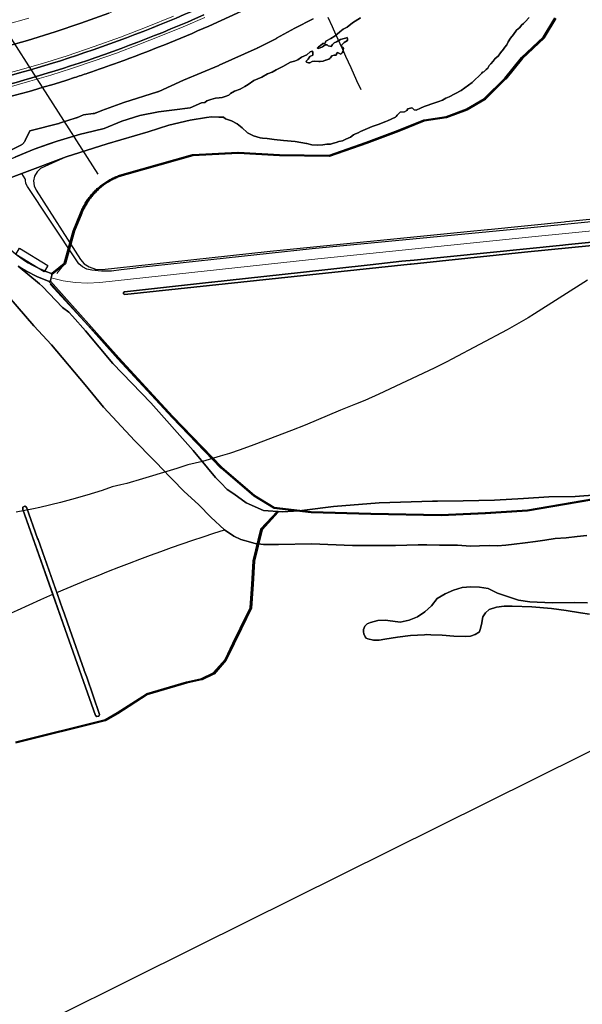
# Model space of a CAD drawing. Header units: inches. Extents: x 158323 to 160611, y 432808 to 437248.
# Tile 6 of 228: x 159262 to 159470, y 433362 to 433725. Entities that reach past the tile are written whole.
import ezdxf

# ---------------------------------------------------------------- set-up
doc = ezdxf.new("R2010")
doc.units = ezdxf.units.IN
doc.header["$MEASUREMENT"] = 0
for name, pattern in [('CENTER', [0]), ('DASHDOT', [0]), ('HIDDEN', [0])]:
    doc.linetypes.add(name, pattern=pattern)
doc.layers.add('Doeltypen_kaart', color=7, linetype='Continuous')
doc.layers.add('Zonering', color=7, linetype='Continuous')
doc.layers.add('Hoogtlijn-nieuw 13m', color=160, linetype='Continuous', lineweight=0)
doc.layers.add('Profielen', color=3, linetype='Continuous', lineweight=60)

msp = doc.modelspace()

# ---------------------------------------------------------------- linework, layer by layer
at = {"layer": 'Doeltypen_kaart'}
for points in [[(159233.9, 433698.5, 0.027565), (159279.85, 433710.76, 0.024842), (159328.71, 433729.47)], [(159328.71, 433729.47, -0.024842), (159279.85, 433710.76, -0.027565), (159233.9, 433698.5)], [(159235.5, 433676.54, -0.019788), (159230.55, 433688.94, -0.450588), (159234.19, 433695.49), (159234.53, 433695.56, 0.027555), (159280.78, 433707.91, 0.024851), (159329.94, 433726.73)], [(159343.84, 433728.13), (159331.78, 433722.62, -0.016852), (159298.36, 433709.21, -0.005544), (159287.18, 433705.29), (159287.13, 433705.28, -0.002441), (159282.18, 433703.63, -0.026471), (159237.31, 433691.55, 0.297942), (159234.5, 433688.7, 0.059789), (159234.31, 433684.3, 0.062089), (159235.22, 433679.82, 0.041842), (159236.45, 433676.99), (159235.6, 433676.58), (159235.5, 433676.54)], [(159329.94, 433726.73, -0.024851), (159280.78, 433707.91, -0.027555), (159234.53, 433695.56)], [(159237.31, 433691.55, 0.026471), (159282.18, 433703.63, 0.002441), (159287.13, 433705.28), (159287.18, 433705.29, 0.005544), (159298.36, 433709.21, 0.016852), (159331.78, 433722.62), (159343.84, 433728.13)], [(159459.78, 433725.39), (159455.47, 433718.27), (159455.45, 433718.24), (159455.43, 433718.21), (159447.51, 433710.67), (159441.29, 433703.09), (159441.27, 433703.08), (159433.68, 433695.49), (159433.67, 433695.47), (159433.63, 433695.45), (159427.1, 433691.66), (159427.06, 433691.64), (159419.47, 433688.75), (159419.43, 433688.74), (159419.42, 433688.74), (159411.25, 433687.53), (159401.86, 433683.75), (159401.85, 433683.75), (159390.01, 433679.34), (159376.34, 433674.49), (159376.3, 433674.48), (159376.25, 433674.47), (159357.88, 433674.77), (159357.87, 433674.78), (159342.55, 433675.61), (159325.93, 433674.75), (159301.53, 433667.89), (159301.52, 433667.89), (159301.1, 433667.78), (159300.69, 433667.67), (159300.27, 433667.55), (159299.86, 433667.42), (159299.45, 433667.28), (159299.05, 433667.14), (159298.64, 433666.99), (159298.24, 433666.84), (159297.84, 433666.67), (159297.45, 433666.5), (159297.06, 433666.32), (159296.67, 433666.14), (159296.28, 433665.95), (159295.9, 433665.75), (159295.52, 433665.54), (159295.15, 433665.33), (159294.78, 433665.11), (159294.41, 433664.89), (159294.05, 433664.66), (159293.69, 433664.42), (159293.34, 433664.17), (159292.99, 433663.92), (159292.64, 433663.66), (159292.3, 433663.4), (159291.97, 433663.13), (159291.64, 433662.86), (159291.31, 433662.58), (159290.99, 433662.29), (159290.67, 433662), (159290.36, 433661.7), (159290.06, 433661.39), (159289.76, 433661.08), (159289.47, 433660.77), (159289.18, 433660.45), (159288.9, 433660.12), (159288.62, 433659.8), (159288.35, 433659.46), (159288.09, 433659.12), (159287.83, 433658.78), (159287.58, 433658.43), (159287.33, 433658.07), (159287.09, 433657.72), (159286.86, 433657.36), (159286.63, 433656.99), (159286.41, 433656.62), (159286.2, 433656.25), (159285.99, 433655.87), (159285.79, 433655.49), (159285.6, 433655.1), (159285.41, 433654.71), (159285.23, 433654.32), (159285.06, 433653.93), (159284.9, 433653.53), (159282.23, 433646.93), (159278.93, 433634.98, -0.15407), (159278.84, 433634.86), (159274.15, 433631.06, -1.000162), (159273.84, 433631.44), (159278.47, 433635.19), (159281.75, 433647.07), (159281.76, 433647.09), (159281.76, 433647.1), (159284.43, 433653.72), (159284.6, 433654.12), (159284.78, 433654.53), (159284.96, 433654.93), (159285.15, 433655.32), (159285.35, 433655.71), (159285.55, 433656.1), (159285.76, 433656.49), (159285.98, 433656.87), (159286.2, 433657.25), (159286.43, 433657.62), (159286.67, 433657.99), (159286.92, 433658.36), (159287.17, 433658.72), (159287.43, 433659.07), (159287.69, 433659.42), (159287.96, 433659.77), (159288.23, 433660.11), (159288.52, 433660.45), (159288.52, 433660.45), (159288.8, 433660.78), (159289.1, 433661.11), (159289.4, 433661.43), (159289.7, 433661.74), (159290.01, 433662.05), (159290.33, 433662.36), (159290.65, 433662.66), (159290.98, 433662.95), (159291.31, 433663.24), (159291.65, 433663.52), (159291.99, 433663.79), (159292.34, 433664.06), (159292.69, 433664.33), (159293.05, 433664.58), (159293.41, 433664.83), (159293.78, 433665.08), (159294.15, 433665.31), (159294.52, 433665.54), (159294.9, 433665.77), (159295.28, 433665.98), (159295.67, 433666.19), (159296.06, 433666.39), (159296.45, 433666.59), (159296.85, 433666.78), (159297.25, 433666.96), (159297.65, 433667.13), (159298.06, 433667.3), (159298.47, 433667.46), (159298.88, 433667.61), (159299.29, 433667.76), (159299.71, 433667.9), (159300.13, 433668.03), (159300.55, 433668.15), (159300.97, 433668.26), (159301.4, 433668.37), (159325.82, 433675.24), (159325.84, 433675.24), (159325.88, 433675.25), (159342.53, 433676.11), (159342.55, 433676.11), (159342.56, 433676.11), (159357.89, 433675.27), (159376.21, 433674.97), (159389.84, 433679.81), (159401.68, 433684.21), (159411.09, 433688.01), (159411.15, 433688.02), (159419.32, 433689.23), (159426.87, 433692.1), (159433.35, 433695.87), (159440.91, 433703.42), (159447.13, 433711), (159447.15, 433711.02), (159455.06, 433718.55), (159459.38, 433725.7, -0.105438)], [(159475.07, 433549.72), (159466.88, 433549.09), (159457.19, 433548.97), (159447.83, 433548.37), (159437.18, 433547.77), (159425.54, 433547.47), (159416.14, 433547.39), (159414.29, 433547.38), (159394.57, 433546.8), (159377.8, 433545.36), (159367.09, 433544.01), (159365.04, 433543.86), (159358.99, 433543.41), (159352, 433543.89), (159345.55, 433546.74), (159341.05, 433550.04), (159338.53, 433551.66), (159336.16, 433554.15), (159334.27, 433556.16), (159326.02, 433566.06), (159310.45, 433583.67), (159296.32, 433598.1), (159286.3, 433610.22), (159281.47, 433615.63), (159280.12, 433617.15), (159277.81, 433618.8), (159270.43, 433626.57), (159269.27, 433627.55), (159261.48, 433634.11, 0.070124), (159273.25, 433628.34), (159274, 433631.25), (159272.06, 433631.99), (159270.27, 433632.68), (159268.89, 433633.31), (159267.24, 433634.14, -0.107029), (159253.02, 433646.14)], [(159253.02, 433646.14, 0.149556), (159274, 433631.25), (159273.25, 433628.34, -0.070124), (159261.48, 433634.11, -0.013918)], [(159482.41, 433549.3), (159449.35, 433543.71), (159449.32, 433543.7), (159433.79, 433542.69), (159417.5, 433541.92), (159417.49, 433541.92), (159391.53, 433542.43), (159369.52, 433543.07), (159369.5, 433543.07), (159355.76, 433544.72, -0.108113), (159355.66, 433544.76), (159348.4, 433549.21), (159348.37, 433549.23), (159336.29, 433559.54), (159336.27, 433559.56), (159318.2, 433578.26), (159318.2, 433578.26), (159298.22, 433599.89), (159273.06, 433628.17, -1), (159273.44, 433628.5), (159298.59, 433600.23), (159318.56, 433578.6), (159336.62, 433559.91), (159348.68, 433549.63), (159355.87, 433545.21), (159369.55, 433543.57), (159391.54, 433542.93)], [(159260.53, 433458.54), (159293.49, 433466.77), (159297.96, 433469.38), (159308.83, 433476.35, -0.070741), (159308.9, 433476.38), (159323.53, 433480.71), (159323.54, 433480.71), (159329.11, 433481.98), (159333.37, 433483.98), (159337.76, 433489), (159340.68, 433494.95), (159343.35, 433500.55), (159347.02, 433508.01), (159347.65, 433516.74), (159348.16, 433525.27), (159348.16, 433525.29), (159348.16, 433525.31), (159350.96, 433537.01, -0.128091), (159351.02, 433537.13), (159357, 433543.61, -0.99331), (159357.37, 433543.28), (159351.43, 433536.83), (159348.65, 433525.21), (159348.15, 433516.71), (159347.51, 433507.93, -0.096517), (159347.49, 433507.84), (159343.8, 433500.33), (159341.13, 433494.74), (159338.2, 433488.75), (159338.19, 433488.74), (159338.16, 433488.7), (159333.71, 433483.61, -0.103414), (159333.63, 433483.55), (159329.3, 433481.51), (159329.28, 433481.5), (159329.25, 433481.5), (159323.66, 433480.22), (159309.07, 433475.91), (159298.22, 433468.96), (159298.21, 433468.95), (159293.71, 433466.32), (159293.67, 433466.3), (159293.64, 433466.29), (159260.65, 433458.06)], [(159031.06, 433333.86, -0.113005), (159274.25, 433513.01), (159278.83, 433500), (159289.98, 433468.34), (159290.51, 433467.88), (159291.2, 433468.04), (159291.48, 433468.69), (159286.73, 433482.39), (159285.83, 433484.94), (159285.82, 433485.01), (159285.8, 433485.03), (159280.51, 433500), (159278.49, 433505.72), (159278.04, 433507), (159277.83, 433507.6), (159275.7, 433513.64, -0.024435), (159337.6, 433536.84), (159341.05, 433534.47), (159343.57, 433533.18), (159347.2, 433532.22), (159349.3, 433531.68), (159349.93, 433531.61), (159351.91, 433531.38), (159357.43, 433531.35), (159369.61, 433531.59), (159384.79, 433531.02), (159400.66, 433530.99), (159408.97, 433531.21), (159412.15, 433531.29), (159416.89, 433531.11), (159423.46, 433531.11), (159428.33, 433530.76), (159431.63, 433530.85), (159435.29, 433530.97), (159438.26, 433530.91), (159441.32, 433531.09), (159444.41, 433531.45), (159448.49, 433532.02), (159452.27, 433532.53), (159455.66, 433532.98), (159459.47, 433533.55), (159463.64, 433533.88), (159467.63, 433534.39), (159471.17, 433534.69)]]:
    msp.add_lwpolyline(points, format="xyb", dxfattribs=at)
for points in [[(159255.99, 433714.84), (159264.88, 433717.36), (159275.16, 433720.54), (159284.53, 433723.67), (159294.87, 433727.37)], [(159294.87, 433727.37), (159284.53, 433723.67), (159275.16, 433720.54), (159264.88, 433717.36), (159255.99, 433714.84)], [(159449.96, 433725.79), (159448.43, 433724.26), (159447.86, 433723.57), (159447.05, 433722.94), (159446.45, 433722.13), (159445.31, 433721.17), (159444.17, 433719.52), (159443.09, 433718.17), (159442.25, 433716.88), (159441.71, 433715.77), (159440.96, 433714.84), (159440.45, 433714.12), (159439.34, 433712.77), (159438.47, 433711.54), (159437.42, 433710.64), (159436.64, 433709.65), (159435.86, 433708.75), (159435.17, 433708.09), (159434.75, 433707.07), (159434.06, 433706.65), (159433.16, 433705.81), (159432.71, 433705.57), (159432.5, 433705.27), (159428.9, 433701.8), (159424.87, 433698.86), (159420.46, 433696.51), (159420.38, 433696.48), (159419.15, 433696), (159417.92, 433695.31), (159416.57, 433694.86), (159415.16, 433694.29), (159411.26, 433693), (159409.85, 433692.34), (159408.32, 433691.59), (159407.53, 433691.79), (159406.9, 433692.33), (159406.69, 433692.51), (159405.22, 433692.12), (159404.8, 433691.43), (159403.96, 433691.01), (159402.4, 433690.83), (159401.29, 433689.81), (159400.87, 433689.31), (159400.69, 433689.09), (159397.72, 433687.65), (159397.07, 433687.4), (159394.21, 433686.3), (159392.02, 433685.58), (159389.44, 433684.5), (159387.76, 433683.78), (159386.92, 433683.27), (159385.92, 433682.83), (159385.15, 433682.49), (159384.04, 433681.71), (159382.3, 433680.87), (159381.04, 433680.24), (159379.72, 433680.03), (159378.79, 433679.73), (159377.77, 433679.4), (159376.66, 433679.13), (159375.28, 433679.01), (159373.87, 433678.83), (159371.81, 433678.64), (159369.75, 433678.81), (159367.98, 433679.27), (159367.75, 433679.33), (159363.58, 433680.11), (159359.34, 433680.42), (159355.88, 433680.78), (159355.04, 433680.87), (159353.29, 433681.11), (159351.61, 433681.34), (159350.76, 433681.45), (159348.24, 433682.11), (159346.04, 433683.29), (159345.96, 433683.34), (159344.03, 433685.07), (159342.22, 433686.55), (159340.18, 433687.69), (159337.96, 433688.43), (159337.18, 433689.03), (159335.5, 433689.03), (159332.83, 433689.21), (159330.95, 433688.91), (159324.9, 433687.95), (159317.09, 433686.09), (159309.45, 433683.64), (159294.26, 433679.2), (159279.18, 433674.39), (159262.79, 433668.28), (159256.29, 433665.85)], [(159256.29, 433665.85), (159262.79, 433668.28), (159279.18, 433674.39), (159294.26, 433679.2), (159309.45, 433683.64), (159317.09, 433686.09), (159324.9, 433687.95), (159330.95, 433688.91), (159332.83, 433689.21), (159335.5, 433689.03), (159337.18, 433689.03), (159337.96, 433688.43), (159340.18, 433687.69), (159342.22, 433686.55), (159344.03, 433685.07), (159345.96, 433683.34), (159346.04, 433683.29), (159348.24, 433682.11), (159350.76, 433681.45), (159351.61, 433681.34), (159353.29, 433681.11), (159355.04, 433680.87), (159355.88, 433680.78), (159359.34, 433680.42), (159363.58, 433680.11), (159367.75, 433679.33), (159367.98, 433679.27), (159369.75, 433678.81), (159371.81, 433678.64), (159373.87, 433678.83), (159375.28, 433679.01), (159376.66, 433679.13), (159377.77, 433679.4), (159378.79, 433679.73), (159379.72, 433680.03), (159381.04, 433680.24), (159382.3, 433680.87), (159384.04, 433681.71), (159385.15, 433682.49), (159385.92, 433682.83), (159386.92, 433683.27), (159387.76, 433683.78), (159389.44, 433684.5), (159392.02, 433685.58), (159394.21, 433686.3), (159397.07, 433687.4), (159397.72, 433687.65), (159400.69, 433689.09), (159400.87, 433689.31), (159401.29, 433689.81), (159402.4, 433690.83), (159403.96, 433691.01), (159404.8, 433691.43), (159405.22, 433692.12), (159406.69, 433692.51), (159406.9, 433692.33), (159407.53, 433691.79), (159408.32, 433691.59), (159409.85, 433692.34), (159411.26, 433693), (159415.16, 433694.29), (159416.57, 433694.86), (159417.92, 433695.31), (159419.15, 433696), (159420.38, 433696.48), (159420.46, 433696.51), (159424.87, 433698.86), (159428.9, 433701.8), (159432.5, 433705.27), (159432.71, 433705.57), (159433.16, 433705.81), (159434.06, 433706.65), (159434.75, 433707.07), (159435.17, 433708.09), (159435.86, 433708.75), (159436.64, 433709.65), (159437.42, 433710.64), (159438.47, 433711.54), (159439.34, 433712.77), (159440.45, 433714.12), (159440.96, 433714.84), (159441.71, 433715.77), (159442.25, 433716.88), (159443.09, 433718.17), (159444.17, 433719.52), (159445.31, 433721.17), (159446.45, 433722.13), (159447.05, 433722.94), (159447.86, 433723.57), (159448.43, 433724.26), (159449.96, 433725.79)], [(159259.09, 433673.78), (159267.38, 433677.21), (159275.85, 433680.19), (159284.47, 433682.72), (159286.01, 433683.09), (159293.21, 433684.79), (159299.66, 433687.52), (159306.34, 433689.6), (159313.2, 433691.02), (159319.07, 433691.69), (159324.91, 433692.52), (159329.14, 433694.31), (159330.25, 433694.49), (159331.09, 433695), (159332.5, 433695.6), (159334.27, 433695.99), (159335.59, 433696.11), (159336.67, 433696.26), (159337.81, 433696.68), (159339.22, 433697.19), (159339.76, 433697.73), (159341.29, 433698.63), (159343.3, 433699.35), (159345.01, 433700.4), (159346.3, 433701.09), (159348.34, 433702.59), (159351.34, 433703.82), (159353.44, 433704.96), (159355.15, 433705.68), (159356.56, 433706.49), (159359.05, 433707.66), (159361.96, 433709.28), (159363.43, 433709.73), (159364.66, 433710.21), (159365.98, 433711.11), (159367.99, 433712.04), (159369.22, 433713.15), (159369.85, 433713.36), (159370.15, 433713.06), (159370.18, 433711.95), (159369.07, 433711.38), (159368.41, 433710.45), (159367.66, 433709.67), (159367.84, 433709.28), (159368.56, 433709.04), (159369.07, 433709.13), (159369.91, 433709.61), (159370.9, 433709.64), (159372.34, 433709.58), (159372.85, 433709.61), (159373.93, 433709.67), (159374.8, 433710.03), (159374.99, 433710.09), (159376.06, 433710.42), (159376.38, 433710.7), (159376.6, 433710.9), (159377.14, 433711.71), (159378.04, 433711.86), (159378.76, 433711.86), (159378.91, 433712.04), (159378.91, 433712.43), (159379.27, 433712.88), (159380.18, 433712.38), (159380.32, 433712.31), (159380.65, 433712.4), (159380.86, 433712.61), (159380.94, 433712.72), (159381.25, 433713.15), (159381.37, 433713.69), (159381.4, 433714.44), (159380.74, 433715.07), (159380.71, 433715.58), (159381.22, 433716.06), (159381.73, 433716.6), (159382.93, 433717.35), (159382.93, 433717.89), (159382.87, 433718.37), (159382.15, 433718.16), (159381.19, 433717.89), (159380.35, 433717.68), (159378.85, 433716.87), (159378.01, 433716.48), (159377.41, 433715.79), (159376.87, 433715.13), (159375.85, 433715.34), (159375.49, 433715.76), (159374.68, 433715.7), (159373.66, 433715.01), (159372.28, 433714.38), (159371.92, 433714.5), (159371.92, 433714.56), (159371.92, 433714.65), (159372.22, 433714.95), (159372.97, 433715.52), (159373.84, 433716.15), (159374.38, 433716.24), (159374.68, 433716.27), (159374.92, 433717.11), (159376.81, 433718.07), (159378.43, 433719), (159379.12, 433719.65), (159380.08, 433720.56), (159381.37, 433721.52), (159382.62, 433722.16), (159382.84, 433722.27), (159384.79, 433723.8), (159387.7, 433725.63)], [(159387.7, 433725.63), (159384.79, 433723.8), (159382.84, 433722.27), (159382.62, 433722.16), (159381.37, 433721.52), (159380.08, 433720.56), (159379.12, 433719.65), (159378.43, 433719), (159376.81, 433718.07), (159374.92, 433717.11), (159374.68, 433716.27), (159374.38, 433716.24), (159373.84, 433716.15), (159372.97, 433715.52), (159372.22, 433714.95), (159371.92, 433714.65), (159371.92, 433714.56), (159371.92, 433714.5), (159372.28, 433714.38), (159373.66, 433715.01), (159374.68, 433715.7), (159375.49, 433715.76), (159375.85, 433715.34), (159376.87, 433715.13), (159377.41, 433715.79), (159378.01, 433716.48), (159378.85, 433716.87), (159380.35, 433717.68), (159381.19, 433717.89), (159382.15, 433718.16), (159382.87, 433718.37), (159382.93, 433717.89), (159382.93, 433717.35), (159381.73, 433716.6), (159381.22, 433716.06), (159380.71, 433715.58), (159380.74, 433715.07), (159381.4, 433714.44), (159381.37, 433713.69), (159381.25, 433713.15), (159380.94, 433712.72), (159380.86, 433712.61), (159380.65, 433712.4), (159380.32, 433712.31), (159380.18, 433712.38), (159379.27, 433712.88), (159378.91, 433712.43), (159378.91, 433712.04), (159378.76, 433711.86), (159378.04, 433711.86), (159377.14, 433711.71), (159376.6, 433710.9), (159376.38, 433710.7), (159376.06, 433710.42), (159374.99, 433710.09), (159374.8, 433710.03), (159373.93, 433709.67), (159372.85, 433709.61), (159372.34, 433709.58), (159370.9, 433709.64), (159369.91, 433709.61), (159369.07, 433709.13), (159368.56, 433709.04), (159367.84, 433709.28), (159367.66, 433709.67), (159368.41, 433710.45), (159369.07, 433711.38), (159370.18, 433711.95), (159370.15, 433713.06), (159369.85, 433713.36), (159369.22, 433713.15), (159367.99, 433712.04), (159365.98, 433711.11), (159364.66, 433710.21), (159363.43, 433709.73), (159361.96, 433709.28), (159359.05, 433707.66), (159356.56, 433706.49), (159355.15, 433705.68), (159353.44, 433704.96), (159351.34, 433703.82), (159348.34, 433702.59), (159346.3, 433701.09), (159345.01, 433700.4), (159343.3, 433699.35), (159341.29, 433698.63), (159339.76, 433697.73), (159339.22, 433697.19), (159337.81, 433696.68), (159336.67, 433696.26), (159335.59, 433696.11), (159334.27, 433695.99), (159332.5, 433695.6), (159331.09, 433695), (159330.25, 433694.49), (159329.14, 433694.31), (159324.91, 433692.52), (159319.07, 433691.69), (159313.2, 433691.02), (159306.34, 433689.6), (159299.66, 433687.52), (159293.21, 433684.79), (159286.01, 433683.09), (159284.47, 433682.72), (159275.85, 433680.19), (159272.52, 433679.02), (159267.38, 433677.21), (159260.19, 433674.23)], [(159563.18, 433659.35), (159450.58, 433648.25), (159369.89, 433640.4), (159306.43, 433633.51), (159305.31, 433633.39), (159304.89, 433633.35), (159299.47, 433632.76), (159295.86, 433632.25), (159292.22, 433632.18), (159288.59, 433632.53), (159286.83, 433632.96), (159285.23, 433633.79), (159283.86, 433634.97), (159273.18, 433651.03), (159264.84, 433663.41), (159264.32, 433664.58), (159264.17, 433665.84), (159264.12, 433666.03), (159264.08, 433666.22), (159262.79, 433668.28), (159279.18, 433674.39), (159271.3, 433670.89), (159269.75, 433670.04), (159268.47, 433668.82), (159267.54, 433667.31), (159267.09, 433665.54), (159267.3, 433663.72), (159268.12, 433662.08), (159284.45, 433636.48), (159285.86, 433634.89), (159287.67, 433633.77), (159289.99, 433632.98), (159292.45, 433632.87), (159310.56, 433634.84), (159354.36, 433639.59), (159427.12, 433646.87), (159434.61, 433647.62), (159434.86, 433647.65), (159462.84, 433650.44), (159463.48, 433650.51), (159464.83, 433650.64), (159508.26, 433654.98)], [(159566.7, 433650.93), (159448.27, 433639.2), (159406.45, 433634.79), (159406.03, 433634.75), (159300.82, 433623.66), (159300.36, 433623.82), (159300.29, 433624.3), (159300.69, 433624.58), (159328.39, 433627.62), (159332.81, 433628.11), (159332.85, 433628.11), (159365.61, 433631.73), (159391.33, 433634.58), (159402.93, 433635.86), (159407.53, 433636.33), (159462.41, 433641.86), (159463.3, 433641.95), (159464.47, 433642.06), (159494.09, 433645.05)], [(159494.09, 433645.05), (159464.47, 433642.06), (159463.3, 433641.95), (159462.41, 433641.86), (159407.53, 433636.33), (159402.93, 433635.86), (159391.33, 433634.58), (159365.61, 433631.73), (159332.85, 433628.11), (159332.81, 433628.11), (159328.39, 433627.62), (159300.69, 433624.58), (159300.29, 433624.3), (159300.36, 433623.82), (159300.82, 433623.66), (159406.03, 433634.75), (159406.45, 433634.79), (159448.27, 433639.2), (159566.7, 433650.93)], [(159261.48, 433634.11), (159269.27, 433627.55), (159270.43, 433626.57), (159277.81, 433618.8), (159280.12, 433617.15), (159281.47, 433615.63), (159286.3, 433610.22), (159296.32, 433598.1), (159310.45, 433583.67), (159326.02, 433566.06), (159334.27, 433556.16), (159336.16, 433554.15), (159338.53, 433551.66), (159341.05, 433550.04), (159345.55, 433546.74), (159352, 433543.89), (159358.99, 433543.41), (159365.04, 433543.86), (159367.09, 433544.01), (159377.8, 433545.36), (159394.57, 433546.8), (159414.29, 433547.38), (159416.14, 433547.39), (159425.54, 433547.47), (159437.18, 433547.77), (159447.83, 433548.37), (159457.19, 433548.97), (159466.88, 433549.09), (159475.07, 433549.72)], [(159471.17, 433534.69), (159467.63, 433534.39), (159463.64, 433533.88), (159459.47, 433533.55), (159455.66, 433532.98), (159452.27, 433532.53), (159448.49, 433532.02), (159444.41, 433531.45), (159441.32, 433531.09), (159438.26, 433530.91), (159435.29, 433530.97), (159431.63, 433530.85), (159428.33, 433530.76), (159423.46, 433531.11), (159416.89, 433531.11), (159412.15, 433531.29), (159408.97, 433531.21), (159400.66, 433530.99), (159384.79, 433531.02), (159369.61, 433531.59), (159357.43, 433531.35), (159351.91, 433531.38), (159349.93, 433531.61), (159349.3, 433531.68), (159347.2, 433532.22), (159343.57, 433533.18), (159341.05, 433534.47), (159337.6, 433536.84), (159332.5, 433541.43), (159328.15, 433545.96), (159322.6, 433551.09), (159314.11, 433559.82), (159313.11, 433560.84), (159311.16, 433562.81), (159304.51, 433569.57), (159292.93, 433582.05), (159286.13, 433590.26), (159273.73, 433605.06), (159267.21, 433612.08), (159254.89, 433626.27)], [(159254.89, 433626.27), (159267.21, 433612.08), (159273.73, 433605.06), (159286.13, 433590.26), (159292.93, 433582.05), (159304.51, 433569.57), (159311.16, 433562.81), (159313.11, 433560.84), (159314.11, 433559.82), (159322.6, 433551.09), (159328.15, 433545.96), (159332.5, 433541.43), (159337.6, 433536.84), (159341.05, 433534.47), (159343.57, 433533.18), (159347.2, 433532.22), (159349.3, 433531.68), (159349.93, 433531.61), (159351.91, 433531.38), (159357.43, 433531.35), (159369.61, 433531.59), (159384.79, 433531.02), (159400.66, 433530.99), (159408.97, 433531.21), (159412.15, 433531.29), (159416.89, 433531.11), (159423.46, 433531.11), (159428.33, 433530.76), (159431.63, 433530.85), (159435.29, 433530.97), (159438.26, 433530.91), (159441.32, 433531.09), (159444.41, 433531.45), (159448.49, 433532.02), (159452.27, 433532.53), (159455.66, 433532.98), (159459.47, 433533.55), (159463.64, 433533.88), (159467.63, 433534.39), (159471.17, 433534.69)], [(159391.54, 433542.93), (159417.49, 433542.42), (159433.76, 433543.19), (159449.27, 433544.2), (159482.33, 433549.8)], [(159289.98, 433468.34), (159290.51, 433467.88), (159291.2, 433468.04), (159291.48, 433468.69), (159286.73, 433482.39), (159285.83, 433484.94), (159285.82, 433485.01), (159285.8, 433485.03), (159280.51, 433500), (159278.49, 433505.72), (159278.04, 433507), (159277.83, 433507.6), (159275.7, 433513.64), (159268.8, 433533.17), (159268.64, 433533.61), (159264.57, 433545.14), (159263.89, 433545.49), (159263.23, 433545.1), (159263.22, 433544.33), (159274.25, 433513.01), (159278.83, 433500), (159289.98, 433468.34)], [(159472.24, 433505.73), (159468.92, 433506.15), (159463.58, 433506.98), (159458.22, 433507.73), (159450.93, 433508.37), (159443.62, 433508.6), (159440.75, 433508.67), (159437.9, 433508.27), (159435.16, 433507.41), (159433.86, 433506.17), (159432.88, 433504.67), (159432.39, 433501.9), (159431.9, 433500), (159431.78, 433499.6), (159431.65, 433499.2), (159430.08, 433498.15), (159428.29, 433497.57), (159426.41, 433497.5), (159422.11, 433497.51), (159417.85, 433497.99), (159413.62, 433498.09), (159411.98, 433498.13), (159411.34, 433498.09), (159406.12, 433497.83), (159401.42, 433497.14), (159396.72, 433496.47), (159394.63, 433496.1), (159392.49, 433496.13), (159390.41, 433496.57), (159389.85, 433496.86), (159389.47, 433497.36), (159389.01, 433498.39), (159388.84, 433499.19), (159388.87, 433500), (159389.34, 433501.2), (159390.24, 433502.12), (159391.44, 433502.62), (159394.11, 433503.33), (159396.88, 433503.41), (159399.63, 433503.1), (159402.37, 433502.78), (159405.62, 433503.47), (159408.7, 433504.73), (159411.51, 433506.52), (159413.95, 433508.78), (159415.96, 433511.43), (159418.9, 433513.13), (159422.01, 433514.48), (159425.27, 433515.47), (159428.46, 433515.76), (159431.66, 433515.67), (159434.82, 433515.18), (159438.31, 433513.44), (159441.99, 433512.15), (159446.02, 433510.91), (159450.19, 433510.29), (159458.42, 433509.91), (159466.65, 433509.95), (159471.49, 433509.83)], [(159471.49, 433509.83), (159466.65, 433509.95), (159458.42, 433509.91), (159450.19, 433510.29), (159446.02, 433510.91), (159441.99, 433512.15), (159438.31, 433513.44), (159434.82, 433515.18), (159431.66, 433515.67), (159428.46, 433515.76), (159425.27, 433515.47), (159422.01, 433514.48), (159418.9, 433513.13), (159415.96, 433511.43), (159413.95, 433508.78), (159411.51, 433506.52), (159408.7, 433504.73), (159405.62, 433503.47), (159403, 433502.91), (159402.37, 433502.78), (159399.63, 433503.1), (159396.88, 433503.41), (159394.11, 433503.33), (159391.44, 433502.62), (159390.24, 433502.12), (159389.34, 433501.2), (159388.87, 433500), (159388.84, 433499.19), (159389.01, 433498.39), (159389.47, 433497.36), (159389.85, 433496.86), (159390.41, 433496.57), (159392.49, 433496.13), (159394.34, 433496.11), (159394.63, 433496.1), (159396.72, 433496.47), (159401.42, 433497.14), (159406.12, 433497.83), (159411.34, 433498.09), (159411.98, 433498.13), (159413.62, 433498.09), (159417.85, 433497.99), (159422.11, 433497.51), (159426.41, 433497.5), (159428.29, 433497.57), (159430.08, 433498.15), (159431.65, 433499.2), (159431.78, 433499.6), (159431.9, 433500), (159432.39, 433501.9), (159432.88, 433504.67), (159433.86, 433506.17), (159435.16, 433507.41), (159437.9, 433508.27), (159440.75, 433508.67), (159443.62, 433508.6), (159450.93, 433508.37), (159458.22, 433507.73), (159463.58, 433506.98), (159468.92, 433506.15), (159472.24, 433505.73)], [(159471.49, 433509.83), (159466.65, 433509.95), (159458.42, 433509.91), (159450.19, 433510.29), (159446.02, 433510.91), (159441.99, 433512.15), (159438.31, 433513.44), (159434.82, 433515.18), (159431.66, 433515.67), (159428.46, 433515.76), (159425.27, 433515.47), (159422.01, 433514.48), (159418.9, 433513.13), (159415.96, 433511.43), (159413.95, 433508.78), (159411.51, 433506.52), (159408.7, 433504.73), (159405.62, 433503.47), (159403, 433502.91), (159402.37, 433502.78), (159399.63, 433503.1), (159396.88, 433503.41), (159394.11, 433503.33), (159391.44, 433502.62), (159390.24, 433502.12), (159389.34, 433501.2), (159388.87, 433500), (159388.84, 433499.19), (159389.01, 433498.39), (159389.47, 433497.36), (159389.85, 433496.86), (159390.41, 433496.57), (159392.49, 433496.13), (159394.34, 433496.11), (159394.63, 433496.1), (159396.72, 433496.47), (159401.42, 433497.14), (159406.12, 433497.83), (159411.34, 433498.09), (159411.98, 433498.13), (159413.62, 433498.09), (159417.85, 433497.99), (159422.11, 433497.51), (159426.41, 433497.5), (159428.29, 433497.57), (159430.08, 433498.15), (159431.65, 433499.2), (159431.78, 433499.6), (159431.9, 433500), (159432.39, 433501.9), (159432.88, 433504.67), (159433.86, 433506.17), (159435.16, 433507.41), (159437.9, 433508.27), (159440.75, 433508.67), (159443.62, 433508.6), (159450.93, 433508.37), (159458.22, 433507.73), (159463.58, 433506.98), (159468.92, 433506.15), (159472.24, 433505.73)], [(159505.78, 433471.64), (159327.28, 433382.93), (159173.91, 433306.7)], [(159505.78, 433471.64), (159327.28, 433382.93), (159173.91, 433306.7)]]:
    msp.add_lwpolyline(points, dxfattribs=at)
for points in [[(159260.54, 433638.35), (159261.96, 433640.67), (159272.45, 433634.3), (159271.04, 433631.97)], [(159268.8, 433533.17), (159277.83, 433507.6), (159278.04, 433507), (159278.49, 433505.72), (159280.51, 433500), (159285.8, 433485.03), (159285.82, 433485.01), (159285.83, 433484.94), (159286.73, 433482.39), (159291.48, 433468.69), (159291.2, 433468.04), (159290.51, 433467.88), (159289.98, 433468.34), (159278.83, 433500), (159263.22, 433544.33), (159263.23, 433545.1), (159263.89, 433545.49), (159264.57, 433545.14), (159268.64, 433533.61)]]:
    msp.add_lwpolyline(points, close=True, dxfattribs=at)
at = {"layer": 'Hoogtlijn-nieuw 13m', "color": 2, "linetype": 'Continuous', "lineweight": 0, "ltscale": 5}
for points in [[(159295.84, 433727.73, 0), (159286.21, 433724.26, 0), (159276.51, 433720.98, 0), (159267.64, 433718.19, 0), (159258.72, 433715.6, 0), (159249.75, 433713.2, 0), (159240.72, 433711, 0), (159231.64, 433709.01, 0), (159217.46, 433705.88, 0), (159211.1, 433704.3, 0), (159204.77, 433702.57, 0), (159198.49, 433700.69, 0), (159193.46, 433699.08, 0), (159188.49, 433697.29, 0), (159183.58, 433695.33, 0), (159178.75, 433693.19, 0), (159173.99, 433690.89, 0), (159169.32, 433688.42, 0), (159164.74, 433685.79, 0), (159160.25, 433683, 0), (159159.31, 433682.29, 0)], [(159165.15, 433674.48, 0), (159165.83, 433675, 0), (159170.61, 433677.93, 0), (159175.49, 433680.68, 0), (159180.48, 433683.23, 0), (159185.57, 433685.57, 0), (159190.75, 433687.71, 0), (159196.01, 433689.65, 0), (159201.35, 433691.37, 0), (159207.4, 433693.18, 0), (159213.5, 433694.85, 0), (159219.63, 433696.37, 0), (159233.69, 433699.47, 0), (159242.96, 433701.52, 0), (159252.19, 433703.76, 0), (159261.36, 433706.21, 0), (159270.48, 433708.86, 0), (159279.54, 433711.71, 0), (159289.43, 433715.06, 0), (159299.26, 433718.6, 0), (159309.02, 433722.33, 0), (159318.7, 433726.26, 0)], [(159234.41, 433694.51, 0), (159234.74, 433694.58, 0), (159242.55, 433696.29, 0), (159250.34, 433698.14, 0), (159258.09, 433700.13, 0), (159265.8, 433702.27, 0), (159273.46, 433704.54, 0), (159281.09, 433706.96, 0), (159289.43, 433709.76, 0), (159297.71, 433712.7, 0), (159305.95, 433715.78, 0), (159314.14, 433718.99, 0), (159322.27, 433722.34, 0), (159330.34, 433725.82, 0)], [(159237.31, 433691.55, 0), (159244.87, 433693.23, 0), (159252.41, 433695.05, 0), (159259.9, 433697, 0), (159267.37, 433699.08, 0), (159274.79, 433701.29, 0), (159282.18, 433703.63, 0), (159290.57, 433706.45, 0), (159298.92, 433709.41, 0), (159307.21, 433712.51, 0), (159315.46, 433715.75, 0), (159323.65, 433719.12, 0), (159331.78, 433722.62, 0), (159344.47, 433728.42, 0)], [(159154.67, 433688.5, 0), (159155.81, 433689.36, 0), (159160.55, 433692.32, 0), (159165.39, 433695.11, 0), (159170.33, 433697.72, 0), (159175.35, 433700.16, 0), (159180.46, 433702.42, 0), (159185.65, 433704.5, 0), (159190.9, 433706.4, 0), (159196.22, 433708.1, 0), (159202.68, 433710.03, 0), (159209.19, 433711.81, 0), (159215.73, 433713.43, 0), (159230.02, 433716.58, 0), (159238.93, 433718.55, 0), (159247.8, 433720.7, 0), (159256.62, 433723.06, 0), (159265.39, 433725.6, 0)]]:
    msp.add_polyline3d(points, dxfattribs=at)
at = {"layer": 'Hoogtlijn-nieuw 13m', "linetype": 'HIDDEN', "lineweight": 13, "ltscale": 10}
for points in [[(159275.76, 433631.36, 0), (159278.69, 433635.05, 0), (159281.99, 433647.01, 0), (159284.67, 433653.62, 0), (159285.53, 433655.53, 0), (159286.56, 433657.35, 0), (159287.74, 433659.08, 0), (159289.07, 433660.7, 0), (159290.53, 433662.2, 0), (159292.12, 433663.57, 0), (159293.81, 433664.8, 0), (159295.61, 433665.88, 0), (159297.49, 433666.79, 0), (159299.45, 433667.55, 0), (159301.46, 433668.13, 0), (159325.89, 433675, 0), (159342.55, 433675.86, 0), (159357.88, 433675.02, 0), (159376.25, 433674.72, 0), (159389.92, 433679.58, 0), (159401.77, 433683.98, 0), (159411.18, 433687.77, 0), (159419.38, 433688.99, 0), (159426.98, 433691.87, 0), (159433.51, 433695.67, 0), (159441.1, 433703.25, 0), (159447.32, 433710.84, 0), (159455.25, 433718.4, 0), (159459.6, 433725.57, 0)], [(159273.22, 433627.42, 0), (159298.41, 433600.06, 0), (159318.38, 433578.43, 0), (159336.45, 433559.73, 0), (159348.53, 433549.42, 0), (159355.79, 433544.97, 0), (159369.53, 433543.32, 0), (159391.54, 433542.68, 0), (159417.49, 433542.17, 0), (159433.77, 433542.94, 0), (159449.3, 433543.95, 0), (159482.37, 433549.55, 0), (159513.42, 433554.77, 0), (159536.07, 433558.58, 0), (159564.82, 433560.75, 0), (159585.43, 433562.02, 0), (159651.46, 433565.2, 0), (159714.44, 433567.87, 0), (159801.55, 433570.5, 0)], [(159357.19, 433543.45, 0), (159351.21, 433536.96, 0), (159348.41, 433525.25, 0), (159347.9, 433516.73, 0), (159347.26, 433507.95, 0), (159343.57, 433500.44, 0), (159340.9, 433494.84, 0), (159337.97, 433488.86, 0), (159333.52, 433483.77, 0), (159329.2, 433481.74, 0), (159323.6, 433480.47, 0), (159308.97, 433476.14, 0), (159298.09, 433469.17, 0), (159293.58, 433466.54, 0), (159260.59, 433458.3, 0)]]:
    msp.add_polyline3d(points, dxfattribs=at)
at = {"layer": 'Hoogtlijn-nieuw 13m', "color": 200, "linetype": 'DASHDOT', "lineweight": 13, "ltscale": 5}
msp.add_polyline3d([(159273.62, 433629.79, 0), (159278.01, 433628.7, 0), (159282.48, 433628.04, 0), (159287, 433627.82, 0), (159291.52, 433628.03, 0), (159369.65, 433636.58, 0), (159449.71, 433644.81, 0), (159577.28, 433657.47, 0), (159809.1, 433681.16, 0), (159826.21, 433679.17, 0), (159841.75, 433678.22, 0)], dxfattribs=at)
at = {"layer": 'Profielen', "color": 4, "linetype": 'CENTER', "lineweight": 25, "ltscale": 5}
msp.add_line((159290.97, 433668.03), (159219.71, 433779.14), dxfattribs=at)
msp.add_polyline3d([(159375.71, 433725.86, 0), (159377.27, 433722.43, 0), (159378.55, 433719.62, 0), (159380.95, 433714.33, 0), (159381.07, 433714.08, 0), (159382.23, 433711.52, 0), (159384.11, 433707.39, 0), (159386.31, 433702.56, 0), (159387.8, 433699.29, 0)], dxfattribs=at)
at = {"layer": 'Zonering'}
for points in [[(159256.08, 433675.56), (159262.18, 433678.53), (159262.19, 433678.54), (159262.42, 433678.66), (159262.64, 433678.8), (159262.86, 433678.95), (159263.06, 433679.12), (159263.25, 433679.3), (159263.43, 433679.49), (159263.6, 433679.69), (159263.75, 433679.9), (159263.89, 433680.12), (159264.01, 433680.36), (159264.02, 433680.37), (159265.75, 433683.93), (159266.26, 433684.1), (159276.48, 433686.72), (159276.52, 433686.73), (159276.68, 433686.78), (159282.9, 433688.73), (159282.99, 433688.76), (159283.24, 433688.85), (159283.32, 433688.89), (159285.52, 433689.86), (159289.15, 433690.33), (159289.4, 433690.38), (159289.66, 433690.44), (159289.91, 433690.51), (159290.16, 433690.6), (159290.19, 433690.62), (159292.27, 433691.5), (159300.47, 433694.45), (159312.83, 433698.34), (159312.92, 433698.37), (159313.16, 433698.46), (159313.29, 433698.52), (159322.42, 433702.67), (159335.5, 433708.14), (159335.6, 433708.19), (159349.64, 433714.51), (159349.76, 433714.57), (159349.8, 433714.59), (159356.69, 433718.08), (159356.8, 433718.14), (159363.5, 433721.81), (159370.31, 433725.28)], [(159370.31, 433725.28), (159363.5, 433721.81), (159356.8, 433718.14), (159356.69, 433718.08), (159349.8, 433714.59), (159349.76, 433714.57), (159349.64, 433714.51), (159335.6, 433708.19), (159335.5, 433708.14), (159322.42, 433702.67), (159313.29, 433698.52), (159313.16, 433698.46), (159312.92, 433698.37), (159312.83, 433698.34), (159300.47, 433694.45), (159292.27, 433691.5), (159290.19, 433690.62), (159290.16, 433690.6), (159289.91, 433690.51), (159289.66, 433690.44), (159289.4, 433690.38), (159289.15, 433690.33), (159285.52, 433689.86), (159283.32, 433688.89), (159283.24, 433688.85), (159282.99, 433688.76), (159282.9, 433688.73), (159276.68, 433686.78), (159276.52, 433686.73), (159276.48, 433686.72), (159266.26, 433684.1), (159265.75, 433683.93), (159264.02, 433680.37), (159264.01, 433680.36), (159263.89, 433680.12), (159263.75, 433679.9), (159263.6, 433679.69), (159263.43, 433679.49), (159263.25, 433679.3), (159263.06, 433679.12), (159262.86, 433678.95), (159262.64, 433678.8), (159262.42, 433678.66), (159262.19, 433678.54), (159262.18, 433678.53), (159256.08, 433675.56)], [(159471.47, 433628.88), (159451.95, 433616.47), (159449.62, 433615.02), (159441.87, 433610.6), (159421.43, 433599.74), (159419.63, 433598.8), (159414.84, 433596.44), (159394.43, 433586.85), (159389.31, 433584.56), (159385.86, 433583.14), (159380.37, 433580.97), (159367.28, 433575.42), (159362.23, 433573.39), (159348.4, 433568.11), (159343.33, 433566.28), (159339.36, 433564.98), (159335.94, 433563.92), (159329.42, 433562.06), (159324, 433560.77), (159319.93, 433559.45), (159317.51, 433558.69), (159307.29, 433555.58), (159301.5, 433553.94), (159299.31, 433553.38), (159296.11, 433552.6), (159292.4, 433551.36), (159286.77, 433549.59), (159281.09, 433547.94), (159277.04, 433546.82), (159269.5, 433545.05), (159267.12, 433544.56), (159263.97, 433543.94), (159260.66, 433543.37)]]:
    msp.add_lwpolyline(points, dxfattribs=at)

doc.saveas('drawing.dxf')
